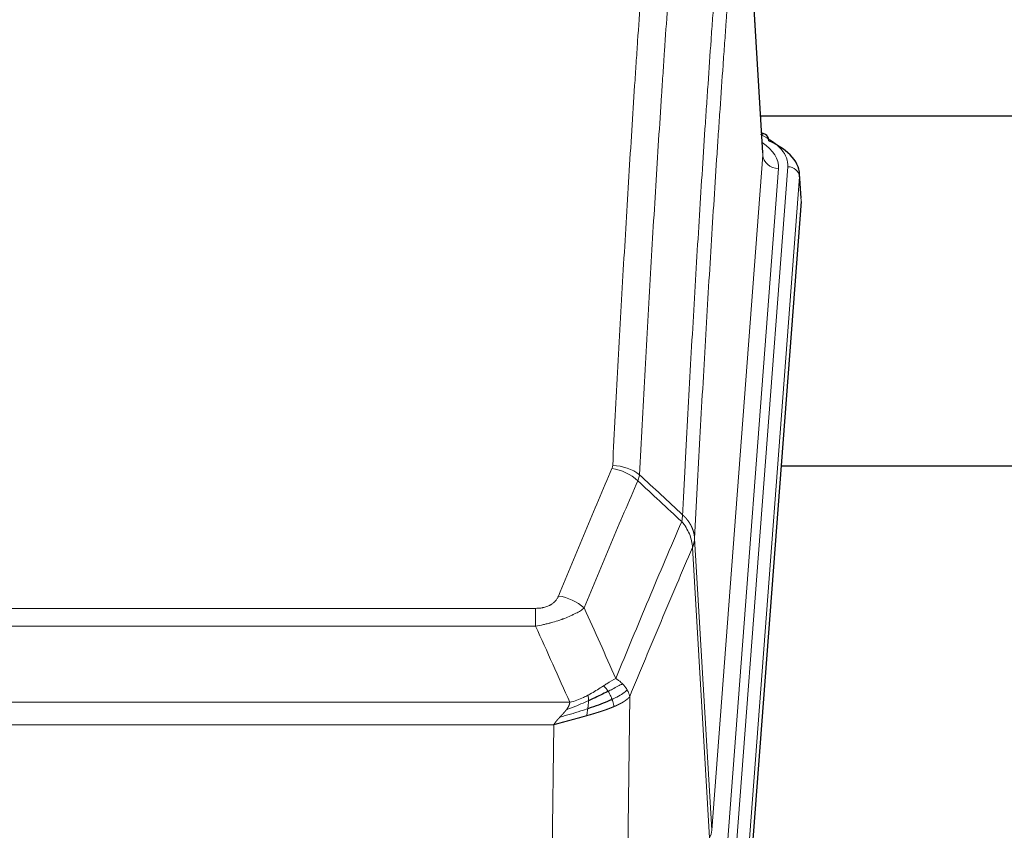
# Model space of a CAD drawing. Header units: inches. Extents: x 0 to 23760, y -13 to 16800.
# Tile 116 of 256: x 4036 to 4288, y 13828 to 14036. Entities that reach past the tile are written whole.
import ezdxf

# ---------------------------------------------------------------- set-up
doc = ezdxf.new("R2010")
doc.units = ezdxf.units.IN
doc.layers.add('1', color=7, linetype='Continuous', true_color=0xffffff)

msp = doc.modelspace()

# ---------------------------------------------------------------- linework, layer by layer
at = {"layer": '1', "color": 2, "linetype": 'Continuous', "lineweight": 25}
for p, q in [((4226.302, 14001.62), (4221.051, 14088.256)), ((4392.951, 14011.013), (4225.781, 14011.013)), ((4226.934, 14006.327), (4225.99, 14006.762)), ((4236.062, 13989.986), (4235.681, 13996.269)), ((4236.056, 13989.203), (4222.938, 13815.75)), ((4311.194, 13921.439), (4230.925, 13921.439))]:
    msp.add_line(p, q, dxfattribs=at)
at = {"layer": '1', "color": 110, "linetype": 'Continuous', "lineweight": 13}
for p, q in [((4226.297, 14001.044), (4221.05, 14087.634)), ((4213.231, 13828.271), (4226.297, 14001.044)), ((4230.289, 13997.618), (4217.223, 13824.845)), ((4219.57, 13824.692), (4232.681, 13998.053)), ((4235.675, 13995.483), (4222.564, 13822.122)), ((4236.056, 13989.203), (4235.675, 13995.483)), ((4208.854, 13902.948), (4213.231, 13828.271)), ((4212.65, 13826.362), (4208.298, 13900.614)), ((3962.862, 13885.067), (4168.205, 13885.067)), ((4168.205, 13880.503), (4168.205, 13885.067)), ((4168.205, 13880.503), (3962.862, 13880.503)), ((4192.256, 13862.469), (4191.298, 13786.819)), ((3954.131, 13861.024), (4176.937, 13861.024)), ((4172.824, 13855.28), (3958.244, 13855.28)), ((4171.855, 13778.784), (4172.824, 13855.28))]:
    msp.add_line(p, q, dxfattribs=at)
for centre, major_axis, ratio, start_param, end_param in [((4208.662, 13998.427), (24.034, 0.016), 0.461198, 6.2480186, 7.0671317), ((4225.676, 14003.603), (1.258, 2.724), 0.6272114, 6.2831797, 6.7581181), ((4206.27, 13997.992), (24.034, 0.016), 0.461198, 6.2480186, 6.8801307), ((4230.289, 14001.166), (3.989, -0.302), 0.8864705, 3.2608937, 4.7793301), ((4232.681, 13995.392), (2.991, -0.226), 0.8864705, 0.119301, 1.6377375), ((4187.713, 13912.527), (-9.188, 3.948), 0.8056434, 4.2999866, 5.045624), ((4187.901, 13913.319), (-9.987, 0.512), 0.8285973, 3.9974013, 4.7548106), ((4174.052, 13880.065), (9.245, -3.812), 0.7933159, 1.14397, 1.886928), ((4193.205, 13828.783), (-20.038, 0.241), 0.4621297, 2.903225, 3.1123764)]:
    msp.add_ellipse(centre, major_axis=major_axis, ratio=ratio, start_param=start_param, end_param=end_param, dxfattribs=at)
at = {"layer": '1', "color": 2, "linetype": 'Continuous', "lineweight": 25}
for centre, major_axis, ratio, start_param, end_param in [((4225.676, 14003.603), (1.258, 2.724), 0.6272114, 5.3993548, 6.2831797), ((4208.662, 13995.766), (27.03, 0.194), 0.4633579, 6.2451225, 7.0642357)]:
    msp.add_ellipse(centre, major_axis=major_axis, ratio=ratio, start_param=start_param, end_param=end_param, dxfattribs=at)
at = {"layer": '1', "color": 110, "linetype": 'Continuous', "lineweight": 13}
for points, knots in [([(4187.901, 13921.608), (4188.338, 13930.187), (4189.229, 13947.105), (4190.149, 13963.547), (4190.851, 13975.7), (4191.087, 13979.721), (4191.563, 13987.704), (4191.803, 13991.666), (4192.528, 14003.461), (4193.02, 14011.203), (4193.643, 14020.727), (4193.768, 14022.624), (4194.02, 14026.403), (4194.398, 14032.047), (4194.781, 14037.621), (4195.551, 14048.676), (4196.593, 14063.165), (4198.201, 14084.149), (4199.302, 14097.64), (4199.859, 14104.259)], [0, 0, 0, 0, 0.125, 0.25, 0.25, 0.3125, 0.3125, 0.375, 0.375, 0.5, 0.5, 0.53125, 0.53125, 0.5625, 0.625, 0.625, 0.75, 0.875, 1, 1, 1, 1]), ([(4206.742, 14101.67), (4206.184, 14095.058), (4205.082, 14081.583), (4203.472, 14060.623), (4202.429, 14046.15), (4201.657, 14035.109), (4201.274, 14029.541), (4200.895, 14023.903), (4200.644, 14020.129), (4200.518, 14018.234), (4199.894, 14008.721), (4199.402, 14000.988), (4198.676, 13989.207), (4198.436, 13985.25), (4197.959, 13977.277), (4197.723, 13973.26), (4197.02, 13961.122), (4196.098, 13944.699), (4195.207, 13927.8), (4194.768, 13919.232)], [0, 0, 0, 0, 0.125, 0.25, 0.375, 0.375, 0.4375, 0.46875, 0.46875, 0.5, 0.5, 0.625, 0.625, 0.6875, 0.6875, 0.75, 0.75, 0.875, 1, 1, 1, 1]), ([(4205.765, 13909.009), (4205.821, 13910.1), (4205.877, 13911.188), (4205.989, 13913.361), (4206.157, 13916.614), (4206.553, 13924.164), (4206.896, 13930.566), (4207.59, 13943.275), (4208.53, 13959.973), (4209.988, 13984.274), (4210.993, 13999.979), (4211.567, 14008.673), (4211.63, 14009.637), (4211.759, 14011.561), (4211.951, 14014.441), (4212.402, 14021.12), (4212.794, 14026.772), (4213.122, 14031.443), (4213.188, 14032.375), (4213.32, 14034.235), (4213.519, 14037.019), (4213.984, 14043.473), (4214.386, 14048.931), (4215.198, 14059.75), (4216.295, 14073.915), (4217.423, 14087.559), (4217.994, 14094.25)], [0, 0, 0, 0, 0.015625, 0.015625, 0.03125, 0.0625, 0.125, 0.125, 0.25, 0.375, 0.5, 0.5, 0.515625, 0.515625, 0.53125, 0.5625, 0.625, 0.625, 0.640625, 0.640625, 0.65625, 0.6875, 0.75, 0.75, 0.875, 1, 1, 1, 1]), ([(4221.05, 14087.634), (4220.48, 14080.961), (4219.355, 14067.355), (4218.261, 14053.23), (4217.452, 14042.442), (4217.05, 14037), (4216.586, 14030.565), (4216.389, 14027.789), (4216.257, 14025.934), (4216.191, 14025.005), (4215.864, 14020.348), (4215.473, 14014.712), (4215.023, 14008.053), (4214.831, 14005.182), (4214.703, 14003.263), (4214.64, 14002.302), (4214.067, 13993.634), (4213.066, 13977.977), (4211.611, 13953.75), (4210.205, 13928.782), (4209.299, 13911.642), (4208.854, 13902.948)], [0, 0, 0, 0, 0.125, 0.25, 0.25, 0.3125, 0.34375, 0.359375, 0.359375, 0.375, 0.375, 0.4375, 0.46875, 0.484375, 0.484375, 0.5, 0.5, 0.625, 0.75, 0.875, 1, 1, 1, 1]), ([(4174.052, 13888.221), (4175.186, 13890.982), (4176.321, 13893.732), (4178.594, 13899.21), (4179.731, 13901.937), (4183.147, 13910.086), (4185.428, 13915.472), (4187.713, 13920.813)], [0, 0, 0, 0, 0.25, 0.25, 0.5, 0.5, 1, 1, 1, 1]), ([(4187.901, 13921.608), (4187.894, 13921.474), (4187.875, 13921.34), (4187.813, 13921.075), (4187.769, 13920.944), (4187.713, 13920.813)], [0, 0, 0, 0, 0.5, 0.5, 1, 1, 1, 1]), ([(4194.31, 13917.726), (4192.021, 13912.39), (4189.737, 13907.008), (4186.318, 13898.867), (4185.179, 13896.142), (4182.904, 13890.67), (4181.767, 13887.922), (4180.632, 13885.163)], [0, 0, 0, 0, 0.5, 0.5, 0.75, 0.75, 1, 1, 1, 1]), ([(4188.699, 13867.115), (4190.097, 13870.53), (4191.496, 13873.928), (4194.299, 13880.69), (4195.702, 13884.054), (4199.915, 13894.093), (4202.731, 13900.717), (4205.553, 13907.272)], [0, 0, 0, 0, 0.25, 0.25, 0.5, 0.5, 1, 1, 1, 1]), ([(4205.765, 13909.009), (4205.744, 13908.746), (4205.729, 13908.459), (4205.671, 13907.869), (4205.628, 13907.566), (4205.553, 13907.272)], [0, 0, 0, 0, 0.5, 0.5, 1, 1, 1, 1]), ([(4205.553, 13907.272), (4205.962, 13906.789), (4206.335, 13906.279), (4206.993, 13905.215), (4207.278, 13904.662), (4207.75, 13903.531), (4207.936, 13902.952), (4208.199, 13901.785), (4208.277, 13901.197), (4208.298, 13900.614)], [0, 0, 0, 0, 0.25, 0.25, 0.5, 0.5, 0.75, 0.75, 1, 1, 1, 1]), ([(4205.765, 13909.009), (4205.778, 13908.998), (4205.803, 13908.975), (4205.841, 13908.941), (4205.879, 13908.906), (4205.917, 13908.87), (4205.956, 13908.835), (4205.994, 13908.798), (4206.033, 13908.761), (4206.071, 13908.724), (4206.11, 13908.686), (4206.149, 13908.648), (4206.188, 13908.61), (4206.227, 13908.571), (4206.266, 13908.531), (4206.305, 13908.491), (4206.344, 13908.45), (4206.383, 13908.409), (4206.422, 13908.368), (4206.461, 13908.325), (4206.5, 13908.283), (4206.54, 13908.24), (4206.579, 13908.196), (4206.618, 13908.152), (4206.657, 13908.108), (4206.697, 13908.063), (4206.736, 13908.017), (4206.775, 13907.971), (4206.814, 13907.924), (4206.853, 13907.877), (4206.892, 13907.829), (4206.931, 13907.781), (4206.97, 13907.732), (4207.008, 13907.683), (4207.047, 13907.633), (4207.085, 13907.583), (4207.124, 13907.532), (4207.162, 13907.481), (4207.2, 13907.429), (4207.238, 13907.376), (4207.276, 13907.323), (4207.313, 13907.27), (4207.351, 13907.215), (4207.388, 13907.161), (4207.425, 13907.105), (4207.462, 13907.05), (4207.499, 13906.993), (4207.535, 13906.936), (4207.572, 13906.879), (4207.608, 13906.821), (4207.643, 13906.762), (4207.679, 13906.703), (4207.714, 13906.643), (4207.749, 13906.583), (4207.783, 13906.522), (4207.818, 13906.461), (4207.852, 13906.399), (4207.885, 13906.336), (4207.918, 13906.273), (4207.954, 13906.205), (4207.991, 13906.132), (4208.029, 13906.055), (4208.066, 13905.977), (4208.103, 13905.898), (4208.139, 13905.82), (4208.174, 13905.741), (4208.208, 13905.662), (4208.242, 13905.582), (4208.274, 13905.502), (4208.306, 13905.423), (4208.337, 13905.342), (4208.367, 13905.262), (4208.396, 13905.182), (4208.425, 13905.101), (4208.452, 13905.02), (4208.479, 13904.939), (4208.504, 13904.857), (4208.529, 13904.776), (4208.553, 13904.694), (4208.576, 13904.612), (4208.599, 13904.53), (4208.62, 13904.448), (4208.641, 13904.365), (4208.66, 13904.283), (4208.679, 13904.2), (4208.697, 13904.117), (4208.714, 13904.034), (4208.73, 13903.951), (4208.745, 13903.868), (4208.76, 13903.785), (4208.773, 13903.701), (4208.786, 13903.618), (4208.798, 13903.534), (4208.808, 13903.451), (4208.818, 13903.367), (4208.827, 13903.283), (4208.836, 13903.199), (4208.843, 13903.116), (4208.849, 13903.032), (4208.853, 13902.976), (4208.854, 13902.948)], [0, 0, 0, 0, 0.0069372, 0.0139334, 0.0209887, 0.028103, 0.0352764, 0.0425088, 0.0498003, 0.0571509, 0.0645605, 0.0720292, 0.0795569, 0.0871437, 0.0947896, 0.1024945, 0.1102584, 0.1180815, 0.1259636, 0.1339048, 0.141905, 0.1499643, 0.1580827, 0.1662601, 0.1744966, 0.1827922, 0.1911468, 0.1995605, 0.2080333, 0.2165651, 0.225156, 0.233806, 0.2425151, 0.2512832, 0.2601104, 0.2689967, 0.277942, 0.2869465, 0.29601, 0.3051325, 0.3143142, 0.3235549, 0.3328547, 0.3422136, 0.3516315, 0.3611085, 0.3706446, 0.3802398, 0.3898941, 0.3996074, 0.4093798, 0.4192113, 0.4291019, 0.4390515, 0.4490602, 0.459128, 0.4692549, 0.4794409, 0.4896859, 0.4999901, 0.5124905, 0.524991, 0.5374914, 0.5499918, 0.5624922, 0.5749926, 0.587493, 0.5999934, 0.6124937, 0.6249941, 0.6374944, 0.6499948, 0.6624951, 0.6749954, 0.6874957, 0.699996, 0.7124963, 0.7249966, 0.7374968, 0.7499971, 0.7624973, 0.7749976, 0.7874978, 0.799998, 0.8124982, 0.8249984, 0.8374986, 0.8499988, 0.8624989, 0.8749991, 0.8874992, 0.8999993, 0.9124995, 0.9249996, 0.9374997, 0.9499998, 0.9624998, 0.9749999, 0.9875, 1, 1, 1, 1]), ([(4208.854, 13902.948), (4208.854, 13902.941), (4208.853, 13902.915), (4208.849, 13902.858), (4208.842, 13902.766), (4208.831, 13902.64), (4208.812, 13902.478), (4208.783, 13902.28), (4208.742, 13902.048), (4208.698, 13901.849), (4208.659, 13901.695), (4208.634, 13901.599), (4208.608, 13901.505), (4208.581, 13901.414), (4208.553, 13901.324), (4208.526, 13901.237), (4208.498, 13901.152), (4208.469, 13901.068), (4208.441, 13900.988), (4208.412, 13900.909), (4208.383, 13900.832), (4208.355, 13900.758), (4208.327, 13900.685), (4208.308, 13900.638), (4208.298, 13900.614)], [0, 0, 0, 0, 0.0092499, 0.0337179, 0.073404, 0.128308, 0.1984299, 0.2837694, 0.3843264, 0.5001005, 0.5424888, 0.5838484, 0.6241794, 0.6634821, 0.7017567, 0.7390032, 0.7752221, 0.8104134, 0.8445775, 0.8777146, 0.909825, 0.9409091, 0.9709673, 1, 1, 1, 1]), ([(4208.298, 13900.614), (4205.612, 13894.381), (4202.933, 13888.086), (4198.922, 13878.55), (4197.587, 13875.355), (4194.919, 13868.936), (4193.586, 13865.71), (4192.256, 13862.469)], [0, 0, 0, 0, 0.5, 0.5, 0.75, 0.75, 1, 1, 1, 1]), ([(4174.052, 13888.221), (4174.031, 13888.17), (4174.009, 13888.119), (4173.963, 13888.017), (4173.939, 13887.966), (4173.863, 13887.815), (4173.809, 13887.715), (4173.691, 13887.517), (4173.627, 13887.42), (4173.491, 13887.227), (4173.418, 13887.132), (4173.26, 13886.944), (4173.176, 13886.851), (4173.041, 13886.715), (4172.994, 13886.669), (4172.898, 13886.58), (4172.848, 13886.535), (4172.694, 13886.404), (4172.586, 13886.32), (4172.359, 13886.157), (4172.239, 13886.078), (4172.049, 13885.965), (4171.952, 13885.91), (4171.851, 13885.856), (4171.783, 13885.821), (4171.748, 13885.804), (4171.574, 13885.718), (4171.429, 13885.655), (4170.982, 13885.478), (4170.666, 13885.379), (4170.245, 13885.279), (4170.16, 13885.26), (4169.987, 13885.225), (4169.9, 13885.209), (4169.639, 13885.165), (4169.463, 13885.141), (4169.108, 13885.104), (4168.929, 13885.09), (4168.569, 13885.071), (4168.388, 13885.067), (4168.205, 13885.067)], [0, 0, 0, 0, 0.03125, 0.03125, 0.0625, 0.0625, 0.125, 0.125, 0.1875, 0.1875, 0.25, 0.25, 0.3125, 0.3125, 0.34375, 0.34375, 0.375, 0.375, 0.4375, 0.4375, 0.5, 0.5, 0.53125, 0.546875, 0.546875, 0.5625, 0.5625, 0.625, 0.625, 0.75, 0.75, 0.78125, 0.78125, 0.8125, 0.8125, 0.875, 0.875, 0.9375, 0.9375, 1, 1, 1, 1]), ([(4180.632, 13885.163), (4180.334, 13884.93), (4180.008, 13884.699), (4179.295, 13884.242), (4178.909, 13884.015), (4178.28, 13883.679), (4178.008, 13883.54), (4177.723, 13883.401), (4177.608, 13883.346), (4177.55, 13883.318), (4177.374, 13883.236), (4177.256, 13883.181), (4176.653, 13882.91), (4176.144, 13882.699), (4175.472, 13882.443), (4175.336, 13882.393), (4175.129, 13882.317), (4175.059, 13882.292), (4174.92, 13882.242), (4174.849, 13882.218), (4174.497, 13882.095), (4174.21, 13881.999), (4173.334, 13881.718), (4172.73, 13881.54), (4172.026, 13881.351), (4171.947, 13881.33), (4171.79, 13881.289), (4171.71, 13881.268), (4171.472, 13881.207), (4171.313, 13881.167), (4170.833, 13881.05), (4170.511, 13880.974), (4169.536, 13880.757), (4168.875, 13880.624), (4168.205, 13880.503)], [0, 0, 0, 0, 0.125, 0.125, 0.25, 0.25, 0.3125, 0.328125, 0.328125, 0.34375, 0.34375, 0.375, 0.375, 0.5, 0.5, 0.53125, 0.53125, 0.546875, 0.546875, 0.5625, 0.5625, 0.625, 0.625, 0.75, 0.75, 0.765625, 0.765625, 0.78125, 0.78125, 0.8125, 0.8125, 0.875, 0.875, 1, 1, 1, 1]), ([(4188.699, 13867.115), (4188.006, 13866.788), (4187.24, 13866.322), (4186.113, 13865.602), (4185.823, 13865.414), (4185.524, 13865.22)], [0, 0, 0, 0, 0.75, 0.75, 1, 1, 1, 1]), ([(4190.406, 13865.771), (4190.283, 13865.894), (4190.155, 13866.016), (4189.823, 13866.311), (4189.612, 13866.483), (4189.171, 13866.81), (4188.94, 13866.967), (4188.699, 13867.115)], [0, 0, 0, 0, 0.25, 0.25, 0.625, 0.625, 1, 1, 1, 1]), ([(4185.524, 13865.22), (4185.374, 13865.123), (4185.223, 13865.025), (4184.608, 13864.628), (4184.129, 13864.321), (4183.135, 13863.707), (4182.62, 13863.4), (4181.913, 13863.005), (4181.735, 13862.908), (4181.554, 13862.812)], [0, 0, 0, 0, 0.125, 0.125, 0.5, 0.5, 0.875, 0.875, 1, 1, 1, 1]), ([(4186.748, 13863.84), (4186.649, 13863.995), (4186.548, 13864.143), (4186.291, 13864.487), (4186.134, 13864.671), (4185.823, 13864.986), (4185.67, 13865.118), (4185.524, 13865.22)], [0, 0, 0, 0, 0.25, 0.25, 0.625, 0.625, 1, 1, 1, 1]), ([(4190.406, 13865.771), (4189.708, 13865.388), (4188.837, 13864.916), (4187.476, 13864.21), (4187.12, 13864.027), (4186.748, 13863.84)], [0, 0, 0, 0, 0.75, 0.75, 1, 1, 1, 1]), ([(4191.617, 13864.182), (4191.004, 13863.598), (4190.108, 13862.99), (4188.579, 13862.175), (4188.169, 13861.971), (4187.734, 13861.767)], [0, 0, 0, 0, 0.75, 0.75, 1, 1, 1, 1]), ([(4191.617, 13864.182), (4191.578, 13864.252), (4191.537, 13864.321), (4191.37, 13864.597), (4191.231, 13864.801), (4190.927, 13865.199), (4190.763, 13865.394), (4190.528, 13865.646), (4190.468, 13865.709), (4190.406, 13865.771)], [0, 0, 0, 0, 0.125, 0.125, 0.5, 0.5, 0.875, 0.875, 1, 1, 1, 1]), ([(4192.256, 13862.469), (4192.171, 13862.903), (4192.029, 13863.336), (4191.766, 13863.903), (4191.694, 13864.043), (4191.617, 13864.182)], [0, 0, 0, 0, 0.75, 0.75, 1, 1, 1, 1]), ([(4181.705, 13861.443), (4181.247, 13861.239), (4180.783, 13861.035), (4178.913, 13860.23), (4177.476, 13859.647), (4176.066, 13859.125)], [0, 0, 0, 0, 0.25, 0.25, 1, 1, 1, 1]), ([(4181.554, 13862.812), (4181.194, 13862.62), (4180.827, 13862.435), (4179.333, 13861.732), (4178.157, 13861.289), (4176.937, 13861.024)], [0, 0, 0, 0, 0.25, 0.25, 1, 1, 1, 1]), ([(4181.536, 13859.382), (4181.548, 13859.47), (4181.56, 13859.557), (4181.604, 13859.91), (4181.633, 13860.179), (4181.677, 13860.704), (4181.692, 13860.962), (4181.702, 13861.286), (4181.704, 13861.365), (4181.705, 13861.443)], [0, 0, 0, 0, 0.125, 0.125, 0.5, 0.5, 0.875, 0.875, 1, 1, 1, 1]), ([(4181.705, 13861.443), (4181.706, 13861.598), (4181.705, 13861.746), (4181.691, 13862.089), (4181.675, 13862.273), (4181.627, 13862.585), (4181.595, 13862.714), (4181.554, 13862.812)], [0, 0, 0, 0, 0.25, 0.25, 0.625, 0.625, 1, 1, 1, 1]), ([(4187.734, 13861.767), (4187.703, 13861.855), (4187.671, 13861.944), (4187.536, 13862.301), (4187.423, 13862.572), (4187.174, 13863.1), (4187.038, 13863.358), (4186.846, 13863.683), (4186.797, 13863.762), (4186.748, 13863.84)], [0, 0, 0, 0, 0.125, 0.125, 0.5, 0.5, 0.875, 0.875, 1, 1, 1, 1]), ([(4188.224, 13859.921), (4188.153, 13860.282), (4188.053, 13860.741), (4187.852, 13861.416), (4187.796, 13861.59), (4187.734, 13861.767)], [0, 0, 0, 0, 0.75, 0.75, 1, 1, 1, 1]), ([(4192.256, 13862.469), (4192.25, 13862.462), (4192.238, 13862.448), (4192.22, 13862.426), (4192.202, 13862.405), (4192.183, 13862.384), (4192.165, 13862.362), (4192.146, 13862.341), (4192.127, 13862.32), (4192.108, 13862.299), (4192.088, 13862.278), (4192.069, 13862.258), (4192.049, 13862.237), (4192.03, 13862.216), (4192.01, 13862.196), (4191.99, 13862.175), (4191.969, 13862.155), (4191.949, 13862.135), (4191.928, 13862.114), (4191.908, 13862.094), (4191.887, 13862.074), (4191.866, 13862.054), (4191.845, 13862.034), (4191.824, 13862.015), (4191.802, 13861.995), (4191.781, 13861.975), (4191.759, 13861.956), (4191.738, 13861.937), (4191.716, 13861.917), (4191.694, 13861.898), (4191.672, 13861.879), (4191.649, 13861.86), (4191.627, 13861.841), (4191.605, 13861.822), (4191.582, 13861.803), (4191.56, 13861.784), (4191.537, 13861.766), (4191.514, 13861.747), (4191.491, 13861.729), (4191.468, 13861.71), (4191.445, 13861.692), (4191.422, 13861.674), (4191.398, 13861.656), (4191.375, 13861.637), (4191.351, 13861.619), (4191.328, 13861.602), (4191.304, 13861.584), (4191.281, 13861.566), (4191.257, 13861.548), (4191.233, 13861.531), (4191.209, 13861.513), (4191.185, 13861.496), (4191.161, 13861.479), (4191.137, 13861.462), (4191.113, 13861.444), (4191.088, 13861.427), (4191.064, 13861.41), (4191.04, 13861.394), (4191.015, 13861.377), (4190.991, 13861.36), (4190.966, 13861.343), (4190.942, 13861.327), (4190.917, 13861.31), (4190.893, 13861.294), (4190.868, 13861.278), (4190.843, 13861.261), (4190.818, 13861.245), (4190.794, 13861.229), (4190.769, 13861.213), (4190.744, 13861.197), (4190.719, 13861.182), (4190.694, 13861.166), (4190.669, 13861.15), (4190.644, 13861.135), (4190.619, 13861.119), (4190.594, 13861.104), (4190.569, 13861.088), (4190.544, 13861.073), (4190.519, 13861.058), (4190.494, 13861.043), (4190.469, 13861.028), (4190.444, 13861.013), (4190.419, 13860.998), (4190.394, 13860.983), (4190.369, 13860.969), (4190.344, 13860.954), (4190.319, 13860.94), (4190.294, 13860.925), (4190.268, 13860.911), (4190.243, 13860.897), (4190.218, 13860.882), (4190.193, 13860.868), (4190.168, 13860.854), (4190.143, 13860.84), (4190.118, 13860.826), (4190.093, 13860.813), (4190.068, 13860.799), (4190.043, 13860.785), (4190.018, 13860.772), (4189.994, 13860.758), (4189.969, 13860.745), (4189.944, 13860.731), (4189.919, 13860.718), (4189.894, 13860.705), (4189.87, 13860.692), (4189.845, 13860.679), (4189.82, 13860.666), (4189.795, 13860.653), (4189.771, 13860.64), (4189.746, 13860.627), (4189.722, 13860.615), (4189.697, 13860.602), (4189.673, 13860.589), (4189.648, 13860.577), (4189.624, 13860.565), (4189.6, 13860.552), (4189.576, 13860.54), (4189.551, 13860.528), (4189.527, 13860.516), (4189.503, 13860.504), (4189.479, 13860.492), (4189.455, 13860.48), (4189.431, 13860.468), (4189.407, 13860.457), (4189.384, 13860.445), (4189.36, 13860.434), (4189.336, 13860.422), (4189.313, 13860.411), (4189.289, 13860.399), (4189.266, 13860.388), (4189.242, 13860.377), (4189.219, 13860.366), (4189.196, 13860.355), (4189.172, 13860.344), (4189.149, 13860.333), (4189.126, 13860.322), (4189.103, 13860.311), (4189.08, 13860.3), (4189.058, 13860.29), (4189.035, 13860.279), (4189.012, 13860.269), (4188.99, 13860.258), (4188.967, 13860.248), (4188.945, 13860.238), (4188.923, 13860.228), (4188.9, 13860.217), (4188.878, 13860.207), (4188.856, 13860.197), (4188.834, 13860.188), (4188.812, 13860.178), (4188.791, 13860.168), (4188.769, 13860.158), (4188.747, 13860.149), (4188.726, 13860.139), (4188.705, 13860.129), (4188.683, 13860.12), (4188.662, 13860.111), (4188.641, 13860.101), (4188.62, 13860.092), (4188.599, 13860.083), (4188.579, 13860.074), (4188.558, 13860.065), (4188.537, 13860.056), (4188.517, 13860.047), (4188.497, 13860.038), (4188.476, 13860.029), (4188.456, 13860.021), (4188.436, 13860.012), (4188.416, 13860.003), (4188.397, 13859.995), (4188.377, 13859.986), (4188.358, 13859.978), (4188.338, 13859.97), (4188.319, 13859.961), (4188.3, 13859.953), (4188.281, 13859.945), (4188.262, 13859.937), (4188.243, 13859.929), (4188.23, 13859.924), (4188.224, 13859.921)], [0, 0, 0, 0, 0.0080212, 0.0160154, 0.0239827, 0.0319231, 0.0398365, 0.0477229, 0.0555824, 0.0634149, 0.0712205, 0.0789992, 0.0867509, 0.0944756, 0.1021734, 0.1098443, 0.1174881, 0.1251051, 0.1326951, 0.1402581, 0.1477942, 0.1553034, 0.1627856, 0.1702408, 0.1776691, 0.1850704, 0.1924448, 0.1997923, 0.2071128, 0.2144063, 0.2216729, 0.2289126, 0.2361253, 0.243311, 0.2504698, 0.2576016, 0.2647065, 0.2717845, 0.2788355, 0.2858595, 0.2928566, 0.2998268, 0.30677, 0.3136862, 0.3205755, 0.3274379, 0.3342733, 0.3410817, 0.3478632, 0.3546178, 0.3613454, 0.3680461, 0.3747198, 0.3813665, 0.3879863, 0.3945792, 0.4011451, 0.4076841, 0.4141961, 0.4206811, 0.4271393, 0.4335704, 0.4399746, 0.4463519, 0.4527022, 0.4590256, 0.465322, 0.4715915, 0.477834, 0.4840496, 0.4902382, 0.4963999, 0.5025346, 0.5086424, 0.5147232, 0.5207771, 0.526804, 0.532804, 0.5387771, 0.5447232, 0.5506423, 0.5565345, 0.5623997, 0.568238, 0.5740494, 0.5798338, 0.5855912, 0.5913217, 0.5970253, 0.6027019, 0.6083515, 0.6139742, 0.61957, 0.6251388, 0.6306807, 0.6361956, 0.6416836, 0.6471446, 0.6525787, 0.6579858, 0.663366, 0.6687192, 0.6740455, 0.6793448, 0.6846172, 0.6898627, 0.6950812, 0.7002727, 0.7054373, 0.710575, 0.7156857, 0.7207694, 0.7258262, 0.7308561, 0.735859, 0.740835, 0.745784, 0.7507061, 0.7556012, 0.7604694, 0.7653107, 0.7701249, 0.7749123, 0.7796727, 0.7844061, 0.7891127, 0.7937922, 0.7984448, 0.8030705, 0.8076692, 0.812241, 0.8167858, 0.8213037, 0.8257947, 0.8302587, 0.8346957, 0.8391058, 0.843489, 0.8478452, 0.8521745, 0.8564768, 0.8607522, 0.8650006, 0.8692221, 0.8734166, 0.8775842, 0.8817249, 0.8858386, 0.8899254, 0.8939852, 0.8980181, 0.902024, 0.906003, 0.909955, 0.9138802, 0.9177783, 0.9216495, 0.9254938, 0.9293111, 0.9331015, 0.936865, 0.9406015, 0.944311, 0.9479937, 0.9516493, 0.9552781, 0.9588799, 0.9624547, 0.9660026, 0.9695236, 0.9730176, 0.9764847, 0.9799249, 0.9833381, 0.9867243, 0.9900837, 0.993416, 0.9967215, 1, 1, 1, 1]), ([(4181.536, 13859.382), (4180.958, 13859.192), (4180.37, 13859.004), (4177.996, 13858.262), (4176.167, 13857.732), (4174.394, 13857.228)], [0, 0, 0, 0, 0.25, 0.25, 1, 1, 1, 1]), ([(4174.394, 13857.228), (4174.409, 13857.243), (4174.437, 13857.273), (4174.478, 13857.318), (4174.519, 13857.362), (4174.558, 13857.405), (4174.597, 13857.446), (4174.634, 13857.487), (4174.671, 13857.526), (4174.706, 13857.564), (4174.74, 13857.601), (4174.773, 13857.637), (4174.805, 13857.672), (4174.836, 13857.705), (4174.866, 13857.738), (4174.895, 13857.769), (4174.923, 13857.799), (4174.95, 13857.828), (4174.976, 13857.856), (4175.001, 13857.883), (4175.024, 13857.909), (4175.047, 13857.933), (4175.068, 13857.956), (4175.089, 13857.979), (4175.108, 13858), (4175.127, 13858.02), (4175.144, 13858.038), (4175.16, 13858.056), (4175.176, 13858.072), (4175.19, 13858.088), (4175.203, 13858.102), (4175.215, 13858.115), (4175.226, 13858.127), (4175.236, 13858.138), (4175.245, 13858.148), (4175.253, 13858.156), (4175.259, 13858.164), (4175.265, 13858.17), (4175.27, 13858.175), (4175.282, 13858.189), (4175.303, 13858.212), (4175.332, 13858.244), (4175.361, 13858.276), (4175.389, 13858.308), (4175.417, 13858.34), (4175.445, 13858.371), (4175.472, 13858.402), (4175.499, 13858.433), (4175.526, 13858.463), (4175.552, 13858.494), (4175.578, 13858.524), (4175.603, 13858.554), (4175.629, 13858.583), (4175.654, 13858.613), (4175.678, 13858.642), (4175.703, 13858.671), (4175.727, 13858.7), (4175.75, 13858.728), (4175.774, 13858.756), (4175.797, 13858.784), (4175.819, 13858.812), (4175.842, 13858.839), (4175.864, 13858.866), (4175.885, 13858.893), (4175.907, 13858.92), (4175.928, 13858.946), (4175.949, 13858.973), (4175.969, 13858.999), (4175.989, 13859.024), (4176.009, 13859.05), (4176.028, 13859.075), (4176.047, 13859.1), (4176.06, 13859.117), (4176.066, 13859.125)], [0, 0, 0, 0, 0.0247661, 0.0489206, 0.0724636, 0.0953949, 0.1177147, 0.1394229, 0.1605195, 0.1810045, 0.2008779, 0.2201398, 0.23879, 0.2568287, 0.2742558, 0.2910713, 0.3072753, 0.3228676, 0.3378484, 0.3522176, 0.3659752, 0.3791212, 0.3916556, 0.4035785, 0.4148897, 0.4255894, 0.4356775, 0.445154, 0.454019, 0.4622723, 0.4699141, 0.4769443, 0.4833629, 0.48917, 0.4943654, 0.4989493, 0.5029216, 0.5062824, 0.5090316, 0.5111692, 0.5284651, 0.5456049, 0.5625886, 0.5794163, 0.5960881, 0.612604, 0.6289642, 0.6451687, 0.6612176, 0.6771111, 0.6928491, 0.7084319, 0.7238594, 0.7391318, 0.7542492, 0.7692118, 0.7840195, 0.7986726, 0.8131712, 0.8275153, 0.8417051, 0.8557408, 0.8696224, 0.8833501, 0.8969241, 0.9103445, 0.9236114, 0.936725, 0.9496856, 0.9624932, 0.975148, 0.9876502, 1, 1, 1, 1]), ([(4176.066, 13859.125), (4176.074, 13859.136), (4176.09, 13859.157), (4176.113, 13859.189), (4176.137, 13859.221), (4176.16, 13859.253), (4176.182, 13859.284), (4176.205, 13859.316), (4176.226, 13859.347), (4176.248, 13859.379), (4176.269, 13859.41), (4176.29, 13859.441), (4176.311, 13859.472), (4176.331, 13859.503), (4176.351, 13859.534), (4176.371, 13859.565), (4176.39, 13859.595), (4176.409, 13859.626), (4176.428, 13859.656), (4176.446, 13859.687), (4176.464, 13859.717), (4176.482, 13859.747), (4176.499, 13859.777), (4176.516, 13859.807), (4176.533, 13859.837), (4176.549, 13859.867), (4176.565, 13859.896), (4176.581, 13859.926), (4176.596, 13859.955), (4176.611, 13859.984), (4176.626, 13860.014), (4176.64, 13860.043), (4176.654, 13860.072), (4176.668, 13860.101), (4176.682, 13860.13), (4176.695, 13860.158), (4176.707, 13860.187), (4176.72, 13860.216), (4176.732, 13860.244), (4176.743, 13860.272), (4176.755, 13860.3), (4176.766, 13860.329), (4176.776, 13860.357), (4176.787, 13860.385), (4176.797, 13860.412), (4176.807, 13860.44), (4176.816, 13860.468), (4176.825, 13860.495), (4176.834, 13860.523), (4176.842, 13860.55), (4176.85, 13860.577), (4176.858, 13860.604), (4176.865, 13860.631), (4176.872, 13860.658), (4176.879, 13860.685), (4176.886, 13860.711), (4176.892, 13860.738), (4176.897, 13860.765), (4176.903, 13860.791), (4176.908, 13860.817), (4176.913, 13860.843), (4176.917, 13860.869), (4176.921, 13860.895), (4176.925, 13860.921), (4176.928, 13860.947), (4176.931, 13860.973), (4176.934, 13860.998), (4176.936, 13861.015), (4176.937, 13861.024)], [0, 0, 0, 0, 0.0185022, 0.0368847, 0.0551481, 0.073293, 0.0913199, 0.1092294, 0.1270222, 0.1446988, 0.1622598, 0.1797059, 0.1970378, 0.2142561, 0.2313614, 0.2483544, 0.265236, 0.2820066, 0.2986672, 0.3152184, 0.331661, 0.3479958, 0.3642235, 0.380345, 0.3963611, 0.4122725, 0.4280803, 0.4437851, 0.459388, 0.4748898, 0.4902915, 0.5055939, 0.5207981, 0.535905, 0.5509156, 0.565831, 0.5806521, 0.5953801, 0.6100159, 0.6245607, 0.6390157, 0.6533819, 0.6676604, 0.6818526, 0.6959596, 0.7099825, 0.7239227, 0.7377815, 0.75156, 0.7652597, 0.7788818, 0.7924277, 0.8058989, 0.8192966, 0.8326224, 0.8458776, 0.8590638, 0.8721825, 0.8852351, 0.8982233, 0.9111485, 0.9240124, 0.9368166, 0.9495628, 0.9622525, 0.9748874, 0.9874694, 1, 1, 1, 1]), ([(4188.224, 13859.921), (4188.209, 13859.915), (4188.18, 13859.903), (4188.136, 13859.884), (4188.091, 13859.865), (4188.047, 13859.847), (4188.002, 13859.828), (4187.958, 13859.81), (4187.913, 13859.792), (4187.868, 13859.773), (4187.823, 13859.755), (4187.778, 13859.737), (4187.733, 13859.719), (4187.688, 13859.7), (4187.643, 13859.682), (4187.597, 13859.664), (4187.552, 13859.646), (4187.506, 13859.628), (4187.46, 13859.61), (4187.415, 13859.592), (4187.369, 13859.574), (4187.323, 13859.556), (4187.277, 13859.539), (4187.23, 13859.521), (4187.184, 13859.503), (4187.138, 13859.485), (4187.092, 13859.468), (4187.045, 13859.45), (4186.999, 13859.432), (4186.952, 13859.415), (4186.905, 13859.397), (4186.858, 13859.38), (4186.812, 13859.362), (4186.765, 13859.345), (4186.718, 13859.328), (4186.671, 13859.31), (4186.623, 13859.293), (4186.576, 13859.276), (4186.529, 13859.259), (4186.482, 13859.242), (4186.434, 13859.224), (4186.387, 13859.207), (4186.339, 13859.19), (4186.292, 13859.173), (4186.244, 13859.156), (4186.196, 13859.139), (4186.149, 13859.122), (4186.101, 13859.106), (4186.053, 13859.089), (4186.005, 13859.072), (4185.957, 13859.055), (4185.909, 13859.038), (4185.861, 13859.022), (4185.813, 13859.005), (4185.765, 13858.989), (4185.717, 13858.972), (4185.668, 13858.955), (4185.62, 13858.939), (4185.572, 13858.922), (4185.523, 13858.906), (4185.475, 13858.89), (4185.427, 13858.873), (4185.378, 13858.857), (4185.33, 13858.841), (4185.281, 13858.824), (4185.232, 13858.808), (4185.184, 13858.792), (4185.135, 13858.776), (4185.086, 13858.76), (4185.038, 13858.744), (4184.989, 13858.728), (4184.94, 13858.712), (4184.891, 13858.696), (4184.842, 13858.68), (4184.794, 13858.664), (4184.745, 13858.648), (4184.696, 13858.632), (4184.647, 13858.616), (4184.598, 13858.601), (4184.549, 13858.585), (4184.5, 13858.569), (4184.451, 13858.554), (4184.402, 13858.538), (4184.353, 13858.522), (4184.304, 13858.507), (4184.255, 13858.491), (4184.205, 13858.476), (4184.156, 13858.46), (4184.107, 13858.445), (4184.058, 13858.43), (4184.009, 13858.414), (4183.96, 13858.399), (4183.911, 13858.384), (4183.862, 13858.368), (4183.812, 13858.353), (4183.763, 13858.338), (4183.714, 13858.323), (4183.665, 13858.308), (4183.616, 13858.293), (4183.566, 13858.278), (4183.517, 13858.263), (4183.468, 13858.248), (4183.419, 13858.233), (4183.37, 13858.218), (4183.321, 13858.203), (4183.271, 13858.188), (4183.222, 13858.173), (4183.173, 13858.158), (4183.124, 13858.143), (4183.075, 13858.129), (4183.026, 13858.114), (4182.976, 13858.099), (4182.927, 13858.085), (4182.878, 13858.07), (4182.829, 13858.055), (4182.78, 13858.041), (4182.731, 13858.026), (4182.682, 13858.012), (4182.633, 13857.997), (4182.584, 13857.983), (4182.535, 13857.968), (4182.486, 13857.954), (4182.437, 13857.94), (4182.388, 13857.925), (4182.339, 13857.911), (4182.29, 13857.897), (4182.241, 13857.882), (4182.192, 13857.868), (4182.144, 13857.854), (4182.095, 13857.84), (4182.046, 13857.826), (4181.997, 13857.812), (4181.949, 13857.798), (4181.9, 13857.783), (4181.851, 13857.769), (4181.803, 13857.755), (4181.754, 13857.741), (4181.705, 13857.727), (4181.657, 13857.714), (4181.608, 13857.7), (4181.56, 13857.686), (4181.511, 13857.672), (4181.463, 13857.658), (4181.414, 13857.644), (4181.366, 13857.631), (4181.318, 13857.617), (4181.27, 13857.603), (4181.237, 13857.594), (4181.221, 13857.589)], [0, 0, 0, 0, 0.0076941, 0.0153765, 0.0230472, 0.0307061, 0.0383534, 0.045989, 0.0536129, 0.061225, 0.0688255, 0.0764143, 0.0839914, 0.0915567, 0.0991104, 0.1066524, 0.1141827, 0.1217013, 0.1292082, 0.1367034, 0.1441869, 0.1516588, 0.1591189, 0.1665674, 0.1740041, 0.1814292, 0.1888426, 0.1962444, 0.2036344, 0.2110128, 0.2183794, 0.2257344, 0.2330778, 0.2404094, 0.2477294, 0.2550377, 0.2623343, 0.2696193, 0.2768926, 0.2841542, 0.2914041, 0.2986424, 0.305869, 0.313084, 0.3202872, 0.3274789, 0.3346588, 0.3418271, 0.3489838, 0.3561287, 0.3632621, 0.3703837, 0.3774937, 0.3845921, 0.3916788, 0.3987539, 0.4058173, 0.412869, 0.4199092, 0.4269376, 0.4339544, 0.4409596, 0.4479532, 0.454935, 0.4619053, 0.4688639, 0.4758109, 0.4827462, 0.4896699, 0.496582, 0.5034825, 0.5103713, 0.5172485, 0.524114, 0.5309679, 0.5378102, 0.5446409, 0.55146, 0.5582674, 0.5650632, 0.5718474, 0.57862, 0.5853809, 0.5921303, 0.598868, 0.6055941, 0.6123087, 0.6190116, 0.6257029, 0.6323825, 0.6390506, 0.6457071, 0.652352, 0.6589853, 0.665607, 0.672217, 0.6788155, 0.6854024, 0.6919777, 0.6985414, 0.7050935, 0.7116341, 0.718163, 0.7246804, 0.7311862, 0.7376804, 0.744163, 0.750634, 0.7570935, 0.7635413, 0.7699776, 0.7764024, 0.7828155, 0.7892171, 0.7956072, 0.8019856, 0.8083525, 0.8147079, 0.8210516, 0.8273839, 0.8337045, 0.8400136, 0.8463112, 0.8525972, 0.8588716, 0.8651345, 0.8713859, 0.8776257, 0.8838539, 0.8900706, 0.8962758, 0.9024695, 0.9086516, 0.9148221, 0.9209812, 0.9271287, 0.9332646, 0.9393891, 0.945502, 0.9516034, 0.9576933, 0.9637717, 0.9698385, 0.9758938, 0.9819376, 0.9879699, 0.9939907, 1, 1, 1, 1]), ([(4181.221, 13857.589), (4181.255, 13857.761), (4181.294, 13857.957), (4181.376, 13858.389), (4181.418, 13858.624), (4181.486, 13859.037), (4181.512, 13859.208), (4181.536, 13859.382)], [0, 0, 0, 0, 0.375, 0.375, 0.75, 0.75, 1, 1, 1, 1]), ([(4181.221, 13857.589), (4181.2, 13857.583), (4181.156, 13857.571), (4181.091, 13857.553), (4181.026, 13857.534), (4180.961, 13857.516), (4180.896, 13857.498), (4180.831, 13857.479), (4180.766, 13857.461), (4180.701, 13857.443), (4180.636, 13857.424), (4180.571, 13857.406), (4180.505, 13857.388), (4180.44, 13857.37), (4180.375, 13857.352), (4180.31, 13857.333), (4180.245, 13857.315), (4180.179, 13857.297), (4180.114, 13857.279), (4180.049, 13857.261), (4179.984, 13857.243), (4179.918, 13857.225), (4179.853, 13857.207), (4179.788, 13857.189), (4179.723, 13857.171), (4179.657, 13857.153), (4179.592, 13857.135), (4179.527, 13857.117), (4179.462, 13857.099), (4179.397, 13857.081), (4179.331, 13857.063), (4179.266, 13857.045), (4179.201, 13857.027), (4179.136, 13857.009), (4179.071, 13856.992), (4179.005, 13856.974), (4178.94, 13856.956), (4178.875, 13856.938), (4178.81, 13856.92), (4178.745, 13856.903), (4178.68, 13856.885), (4178.615, 13856.867), (4178.55, 13856.85), (4178.485, 13856.832), (4178.42, 13856.814), (4178.355, 13856.797), (4178.29, 13856.779), (4178.225, 13856.761), (4178.16, 13856.744), (4178.095, 13856.726), (4178.03, 13856.708), (4177.965, 13856.691), (4177.9, 13856.673), (4177.835, 13856.656), (4177.771, 13856.638), (4177.706, 13856.621), (4177.641, 13856.603), (4177.577, 13856.586), (4177.512, 13856.568), (4177.447, 13856.551), (4177.383, 13856.533), (4177.318, 13856.516), (4177.254, 13856.498), (4177.19, 13856.481), (4177.125, 13856.463), (4177.061, 13856.446), (4176.996, 13856.429), (4176.932, 13856.411), (4176.868, 13856.394), (4176.804, 13856.377), (4176.74, 13856.359), (4176.676, 13856.342), (4176.611, 13856.325), (4176.548, 13856.307), (4176.484, 13856.29), (4176.42, 13856.273), (4176.356, 13856.255), (4176.292, 13856.238), (4176.228, 13856.221), (4176.165, 13856.203), (4176.101, 13856.186), (4176.037, 13856.169), (4175.974, 13856.152), (4175.91, 13856.134), (4175.847, 13856.117), (4175.784, 13856.1), (4175.72, 13856.083), (4175.657, 13856.066), (4175.594, 13856.048), (4175.531, 13856.031), (4175.468, 13856.014), (4175.405, 13855.997), (4175.342, 13855.98), (4175.279, 13855.963), (4175.216, 13855.945), (4175.153, 13855.928), (4175.091, 13855.911), (4175.028, 13855.894), (4174.965, 13855.877), (4174.903, 13855.86), (4174.841, 13855.843), (4174.778, 13855.826), (4174.716, 13855.808), (4174.654, 13855.791), (4174.592, 13855.774), (4174.53, 13855.757), (4174.468, 13855.74), (4174.406, 13855.723), (4174.344, 13855.706), (4174.282, 13855.689), (4174.22, 13855.672), (4174.159, 13855.655), (4174.097, 13855.638), (4174.036, 13855.621), (4173.974, 13855.603), (4173.913, 13855.586), (4173.852, 13855.569), (4173.791, 13855.552), (4173.73, 13855.535), (4173.669, 13855.518), (4173.608, 13855.501), (4173.547, 13855.484), (4173.486, 13855.467), (4173.426, 13855.45), (4173.365, 13855.433), (4173.304, 13855.416), (4173.244, 13855.399), (4173.184, 13855.382), (4173.124, 13855.365), (4173.063, 13855.348), (4173.003, 13855.331), (4172.943, 13855.314), (4172.883, 13855.297), (4172.844, 13855.285), (4172.824, 13855.28)], [0, 0, 0, 0, 0.0081592, 0.0163092, 0.0244501, 0.0325819, 0.0407045, 0.0488181, 0.0569225, 0.0650178, 0.0731041, 0.0811812, 0.0892493, 0.0973083, 0.1053581, 0.113399, 0.1214307, 0.1294534, 0.137467, 0.1454716, 0.1534671, 0.1614536, 0.169431, 0.1773994, 0.1853588, 0.1933091, 0.2012504, 0.2091827, 0.217106, 0.2250203, 0.2329256, 0.2408219, 0.2487092, 0.2565875, 0.2644568, 0.2723172, 0.2801686, 0.288011, 0.2958444, 0.303669, 0.3114845, 0.3192911, 0.3270888, 0.3348775, 0.3426574, 0.3504282, 0.3581902, 0.3659433, 0.3736874, 0.3814227, 0.389149, 0.3968665, 0.4045751, 0.4122748, 0.4199656, 0.4276476, 0.4353206, 0.4429849, 0.4506403, 0.4582868, 0.4659245, 0.4735534, 0.4811734, 0.4887846, 0.496387, 0.5039805, 0.5115653, 0.5191413, 0.5267084, 0.5342668, 0.5418164, 0.5493572, 0.5568893, 0.5644125, 0.5719271, 0.5794328, 0.5869298, 0.5944181, 0.6018976, 0.6093684, 0.6168305, 0.6242839, 0.6317285, 0.6391644, 0.6465917, 0.6540102, 0.6614201, 0.6688212, 0.6762137, 0.6835975, 0.6909727, 0.6983392, 0.705697, 0.7130462, 0.7203868, 0.7277187, 0.735042, 0.7423567, 0.7496628, 0.7569603, 0.7642491, 0.7715294, 0.7788011, 0.7860642, 0.7933187, 0.8005646, 0.807802, 0.8150309, 0.8222512, 0.8294629, 0.8366661, 0.8438608, 0.851047, 0.8582246, 0.8653938, 0.8725544, 0.8797065, 0.8868502, 0.8939854, 0.9011121, 0.9082303, 0.9153401, 0.9224414, 0.9295343, 0.9366187, 0.9436947, 0.9507623, 0.9578214, 0.9648722, 0.9719145, 0.9789485, 0.985974, 0.9929912, 1, 1, 1, 1]), ([(4172.824, 13855.28), (4172.829, 13855.288), (4172.84, 13855.305), (4172.856, 13855.331), (4172.872, 13855.358), (4172.89, 13855.384), (4172.907, 13855.411), (4172.925, 13855.438), (4172.943, 13855.465), (4172.962, 13855.493), (4172.981, 13855.521), (4173, 13855.549), (4173.02, 13855.577), (4173.04, 13855.606), (4173.061, 13855.635), (4173.082, 13855.664), (4173.103, 13855.694), (4173.125, 13855.724), (4173.147, 13855.754), (4173.17, 13855.784), (4173.193, 13855.815), (4173.216, 13855.846), (4173.24, 13855.877), (4173.264, 13855.909), (4173.288, 13855.94), (4173.313, 13855.973), (4173.338, 13856.005), (4173.364, 13856.037), (4173.39, 13856.07), (4173.417, 13856.104), (4173.444, 13856.137), (4173.471, 13856.171), (4173.499, 13856.205), (4173.527, 13856.239), (4173.555, 13856.274), (4173.584, 13856.308), (4173.613, 13856.344), (4173.643, 13856.379), (4173.673, 13856.415), (4173.703, 13856.451), (4173.734, 13856.487), (4173.765, 13856.523), (4173.797, 13856.56), (4173.829, 13856.597), (4173.861, 13856.635), (4173.894, 13856.672), (4173.927, 13856.71), (4173.961, 13856.748), (4173.995, 13856.787), (4174.029, 13856.826), (4174.064, 13856.865), (4174.099, 13856.904), (4174.135, 13856.943), (4174.171, 13856.983), (4174.207, 13857.023), (4174.244, 13857.064), (4174.281, 13857.104), (4174.318, 13857.145), (4174.356, 13857.186), (4174.382, 13857.214), (4174.394, 13857.228)], [0, 0, 0, 0, 0.0121901, 0.0245516, 0.0370849, 0.0497905, 0.0626689, 0.0757204, 0.0889455, 0.1023447, 0.1159182, 0.1296666, 0.14359, 0.1576889, 0.1719636, 0.1864145, 0.2010418, 0.2158458, 0.2308268, 0.2459852, 0.261321, 0.2768347, 0.2925265, 0.3083966, 0.3244452, 0.3406727, 0.357079, 0.3736646, 0.3904296, 0.4073742, 0.4244986, 0.4418029, 0.4592875, 0.4769523, 0.4947976, 0.5128236, 0.5310305, 0.5494183, 0.5679872, 0.5867374, 0.605669, 0.6247822, 0.644077, 0.6635537, 0.6832123, 0.7030529, 0.7230758, 0.7432809, 0.7636685, 0.7842385, 0.8049912, 0.8259267, 0.8470449, 0.8683461, 0.8898303, 0.9114976, 0.9333482, 0.955382, 0.9775993, 1, 1, 1, 1])]:
    msp.add_open_spline(points, degree=3, knots=knots, dxfattribs=at)
for points in [[(4194.768, 13919.232), (4194.728, 13918.988), (4194.611, 13918.493), (4194.422, 13917.984), (4194.31, 13917.726)], [(4205.553, 13907.272), (4201.806, 13910.758), (4198.058, 13914.243), (4194.31, 13917.726)], [(4194.768, 13919.232), (4198.434, 13915.826), (4202.1, 13912.418), (4205.765, 13909.009)], [(4180.632, 13885.163), (4183.336, 13879.153), (4186.025, 13873.137), (4188.699, 13867.115)], [(4176.937, 13861.024), (4174.043, 13867.524), (4171.133, 13874.017), (4168.205, 13880.503)]]:
    msp.add_open_spline(points, degree=3, dxfattribs=at)
at = {"layer": '1', "color": 2, "linetype": 'Continuous', "lineweight": 25}
for points in [[(4187.734, 13861.767), (4187.516, 13861.665), (4187.293, 13861.563), (4186.375, 13861.157), (4185.633, 13860.854), (4184.068, 13860.256), (4183.245, 13859.96), (4182.111, 13859.574), (4181.825, 13859.478), (4181.536, 13859.382)], [(4186.748, 13863.84), (4186.562, 13863.746), (4186.373, 13863.651), (4185.601, 13863.267), (4184.991, 13862.969), (4183.722, 13862.364), (4183.062, 13862.057), (4182.161, 13861.647), (4181.933, 13861.545), (4181.705, 13861.443)]]:
    msp.add_open_spline(points, degree=3, knots=[0, 0, 0, 0, 0.125, 0.125, 0.5, 0.5, 0.875, 0.875, 1, 1, 1, 1], dxfattribs=at)

doc.saveas('drawing.dxf')
